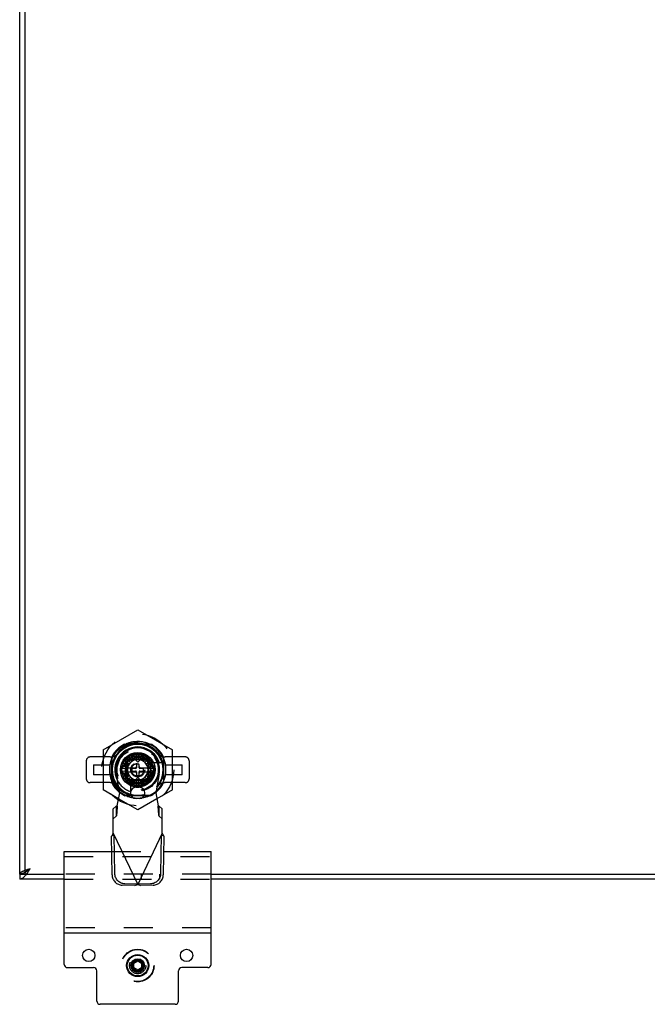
# Model space of a CAD drawing. Header units: inches. Extents: x 0 to 81, y 0 to 52.4.
# Tile 39 of 46: x 50.8 to 60.4, y 11.1 to 26.2. Entities that reach past the tile are written whole.
import ezdxf

# ---------------------------------------------------------------- set-up
doc = ezdxf.new("R2010")
doc.units = ezdxf.units.IN
doc.header["$LTSCALE"] = 4.452381
doc.header["$MEASUREMENT"] = 0
doc.linetypes.add('HIDDEN', pattern=[0.2, 0.1, -0.1])
doc.layers.get('0').update_dxf_attribs({"linetype": 'CONTINUOUS'})
doc.layers.add('02___PRT_ALL_AXES', color=7, linetype='CONTINUOUS')
doc.layers.add('DEFAULT_2', color=8, linetype='HIDDEN')

msp = doc.modelspace()

# ---------------------------------------------------------------- linework, layer by layer
at = {"color": 3, "linetype": 'Continuous'}
for p, q in [((50.8181, 13.0946), (50.8181, 38.9386)), ((51.4996, 13.0166), (50.8181, 13.0166)), ((77.5211, 13.0166), (53.7496, 13.0166))]:
    msp.add_line(p, q, dxfattribs=at)
at = {"color": 7, "linetype": 'Continuous'}
for p, q in [((50.8961, 38.9386), (50.8961, 13.0946)), ((52.0937, 14.999), (52.6252, 15.3058)), ((52.6252, 15.3058), (53.1567, 14.999)), ((52.0937, 14.999), (52.0937, 14.3852)), ((52.4448, 15.0858), (52.8056, 15.0858)), ((52.5592, 15.0876), (52.6911, 15.0876)), ((53.1567, 14.3852), (53.1567, 14.999)), ((52.2315, 14.5117), (52.2315, 14.8725)), ((52.4368, 14.8009), (52.6252, 14.9096)), ((52.4368, 14.5833), (52.4368, 14.8009)), ((52.6252, 14.9096), (52.8136, 14.8009)), ((52.8136, 14.8009), (52.8136, 14.5833)), ((52.9409, 14.8023), (52.999, 14.8023)), ((53.0189, 14.8725), (53.0189, 14.5117)), ((52.2286, 14.632), (52.2286, 14.7523)), ((52.4486, 14.7216), (52.5858, 14.7216)), ((52.4486, 14.6626), (52.5858, 14.6626)), ((52.5366, 14.7), (52.5366, 14.6842)), ((52.5937, 14.7118), (52.5484, 14.7118)), ((52.5484, 14.6724), (52.5937, 14.6724)), ((52.6055, 14.7689), (52.6055, 14.7236)), ((52.6055, 14.6606), (52.6055, 14.6153)), ((52.6331, 14.7807), (52.6173, 14.7807)), ((52.6449, 14.7236), (52.6449, 14.7689)), ((52.6449, 14.6153), (52.6449, 14.6606)), ((52.702, 14.7118), (52.6567, 14.7118)), ((52.6567, 14.6724), (52.702, 14.6724)), ((52.6646, 14.7216), (52.8018, 14.7216)), ((52.6646, 14.6626), (52.8018, 14.6626)), ((52.7138, 14.6842), (52.7138, 14.7)), ((53.0206, 14.7581), (53.0206, 14.6261)), ((52.6252, 14.4746), (52.4368, 14.5833)), ((52.6173, 14.6035), (52.6331, 14.6035)), ((52.8136, 14.5833), (52.6252, 14.4746)), ((52.3322, 14.2475), (52.0937, 14.3852)), ((53.1567, 14.3852), (52.9181, 14.2475)), ((51.4996, 11.7103), (51.4996, 13.4398)), ((51.4996, 13.4398), (52.227, 13.4398)), ((53.0234, 13.4398), (53.7496, 13.4398)), ((53.7496, 11.7103), (53.7496, 13.4398)), ((50.8181, 13.0946), (50.8181, 13.0166)), ((50.8181, 13.0946), (51.4996, 13.0946)), ((50.8994, 13.1091), (50.898, 13.1055)), ((53.7496, 13.0946), (77.5211, 13.0946)), ((53.7496, 12.1898), (51.4996, 12.1898)), ((51.5496, 11.6603), (51.9496, 11.6603)), ((53.6996, 11.6603), (53.2996, 11.6603)), ((51.9996, 11.1478), (51.9996, 11.6103)), ((53.2496, 11.1478), (53.2496, 11.6103)), ((53.1996, 11.0978), (52.0496, 11.0978))]:
    msp.add_line(p, q, dxfattribs=at)
at = {"color": 6, "linetype": 'Continuous'}
for p, q in [((52.3496, 14.3378), (52.296, 14.6321)), ((52.9544, 14.6321), (52.9008, 14.3378)), ((52.6016, 14.4244), (52.6488, 14.4244)), ((52.3117, 14.1409), (52.3496, 14.3378)), ((52.6488, 14.2512), (52.6016, 14.2512)), ((52.9008, 14.3378), (52.9386, 14.1409)), ((52.2512, 14.0955), (52.2972, 14.137)), ((52.2512, 13.7217), (52.2512, 14.0955)), ((52.9531, 14.137), (52.9992, 14.0955)), ((52.9992, 13.7217), (52.9992, 14.0955)), ((52.2646, 13.6934), (52.223, 13.6736)), ((52.2331, 13.0832), (52.223, 13.6736)), ((52.2512, 13.7217), (52.6252, 12.9343)), ((52.2747, 13.1029), (52.2646, 13.6934)), ((52.9992, 13.7217), (52.6252, 12.9343)), ((52.9858, 13.6934), (52.9757, 13.1029)), ((53.0274, 13.6736), (52.9858, 13.6934)), ((53.0274, 13.6736), (53.0173, 13.0832)), ((52.5806, 12.9209), (52.3876, 12.9243)), ((52.6222, 12.9406), (52.4292, 12.944)), ((52.5806, 12.9209), (52.6222, 12.9406)), ((52.6252, 12.9343), (52.6402, 12.9297)), ((52.8212, 12.944), (52.6282, 12.9406)), ((52.6282, 12.9406), (52.6698, 12.9209)), ((52.6625, 12.923), (52.6698, 12.9209)), ((52.8627, 12.9243), (52.6698, 12.9209))]:
    msp.add_line(p, q, dxfattribs=at)
at = {"color": 7, "linetype": 'Continuous'}
for points in [[(52.4717, 15.0858), (52.4777, 15.0881), (52.5064, 15.0964), (52.5355, 15.1028), (52.5646, 15.107), (52.5938, 15.1092), (52.6231, 15.1093), (52.6524, 15.1073), (52.6817, 15.1032), (52.7106, 15.0971), (52.7386, 15.0891), (52.7475, 15.0858)], [(52.2315, 14.5474), (52.225, 14.5637), (52.2159, 14.5918), (52.2088, 14.6206), (52.2038, 14.65), (52.2008, 14.6796), (52.1998, 14.709), (52.201, 14.7384), (52.2042, 14.7681), (52.2095, 14.7975), (52.2167, 14.8262), (52.226, 14.8544), (52.2315, 14.868)], [(52.4441, 14.7966), (52.4405, 14.7987), (52.4392, 14.7995), (52.4381, 14.8001), (52.4373, 14.8006), (52.4369, 14.8008), (52.4368, 14.8009)], [(52.4511, 14.7926), (52.4464, 14.7953), (52.4441, 14.7966)], [(52.4565, 14.7895), (52.4537, 14.7911), (52.4511, 14.7926)], [(52.6252, 14.9012), (52.6252, 14.9053), (52.6252, 14.9069), (52.6252, 14.9081), (52.6252, 14.909), (52.6252, 14.9095), (52.6252, 14.9096)], [(52.6252, 14.8931), (52.6252, 14.8986), (52.6252, 14.9012)], [(52.6252, 14.8869), (52.6252, 14.8901), (52.6252, 14.8931)], [(52.7939, 14.7895), (52.7966, 14.7911), (52.7993, 14.7926)], [(52.7993, 14.7926), (52.804, 14.7953), (52.8062, 14.7966)], [(52.8062, 14.7966), (52.8099, 14.7987), (52.8112, 14.7995), (52.8123, 14.8001), (52.813, 14.8006), (52.8134, 14.8008), (52.8136, 14.8009)], [(52.4441, 14.5876), (52.4405, 14.5855), (52.4392, 14.5847), (52.4381, 14.5841), (52.4373, 14.5837), (52.4369, 14.5834), (52.4368, 14.5833)], [(52.4511, 14.5916), (52.4464, 14.5889), (52.4441, 14.5876)], [(52.4565, 14.5947), (52.4537, 14.5931), (52.4511, 14.5916)], [(52.6252, 14.4973), (52.6252, 14.4941), (52.6252, 14.4911)], [(52.6252, 14.4911), (52.6252, 14.4856), (52.6252, 14.4831)], [(52.7939, 14.5947), (52.7966, 14.5931), (52.7993, 14.5916)], [(52.7993, 14.5916), (52.804, 14.5889), (52.8062, 14.5876)], [(52.8062, 14.5876), (52.8099, 14.5855), (52.8112, 14.5847), (52.8123, 14.5841), (52.813, 14.5837), (52.8134, 14.5834), (52.8136, 14.5833)], [(52.6252, 14.4831), (52.6252, 14.4789), (52.6252, 14.4773), (52.6252, 14.4761), (52.6252, 14.4752), (52.6252, 14.4747), (52.6252, 14.4746)], [(50.9761, 13.1746), (50.9696, 13.1693), (50.963, 13.1641), (50.9564, 13.1589), (50.9498, 13.1539), (50.9432, 13.1488), (50.9366, 13.1439), (50.9301, 13.1392), (50.9235, 13.1346), (50.9169, 13.1301), (50.9115, 13.1266)], [(50.9761, 13.1746), (50.9704, 13.1709), (50.9647, 13.1673), (50.9591, 13.1636), (50.9536, 13.16), (50.9482, 13.1564), (50.9429, 13.1527), (50.9378, 13.1491), (50.9329, 13.1455), (50.9282, 13.1418), (50.9237, 13.1382), (50.9196, 13.1346), (50.9157, 13.1309), (50.9121, 13.1273)], [(50.898, 13.1055), (50.8969, 13.1018), (50.8963, 13.0982), (50.8961, 13.0946)], [(50.9121, 13.1273), (50.9088, 13.1236), (50.9059, 13.12), (50.9034, 13.1164), (50.9012, 13.1127), (50.8994, 13.1091)]]:
    msp.add_lwpolyline(points, dxfattribs=at)
at = {"color": 6, "linetype": 'Continuous'}
for points in [[(52.2972, 14.137), (52.2996, 14.1373), (52.3021, 14.1378), (52.3045, 14.1384), (52.3069, 14.1392), (52.3093, 14.14), (52.3117, 14.1409)], [(52.9386, 14.1409), (52.9411, 14.14), (52.9435, 14.1392), (52.9459, 14.1384), (52.9483, 14.1378), (52.9507, 14.1373), (52.9531, 14.137)], [(52.2512, 13.7217), (52.2464, 13.7136), (52.2416, 13.7056), (52.2369, 13.6975), (52.2322, 13.6895), (52.2276, 13.6816), (52.223, 13.6736)], [(53.0274, 13.6736), (53.0228, 13.6816), (53.0182, 13.6895), (53.0135, 13.6975), (53.0088, 13.7056), (53.004, 13.7136), (52.9992, 13.7217)], [(52.2331, 13.0832), (52.2341, 13.0677), (52.2365, 13.0526), (52.2404, 13.0376), (52.2457, 13.0231), (52.2523, 13.0092), (52.2602, 12.9959), (52.2693, 12.9834), (52.2795, 12.9719), (52.2907, 12.9614), (52.3028, 12.9521), (52.3157, 12.944), (52.3292, 12.9372), (52.3434, 12.9318), (52.3579, 12.9278), (52.3726, 12.9253), (52.3876, 12.9243)], [(52.4292, 12.944), (52.4142, 12.9451), (52.3995, 12.9476), (52.385, 12.9516), (52.3708, 12.957), (52.3573, 12.9638), (52.3444, 12.9719), (52.3323, 12.9812), (52.3211, 12.9917), (52.3109, 13.0032), (52.3018, 13.0156), (52.2939, 13.0289), (52.2873, 13.0429), (52.282, 13.0574), (52.2781, 13.0723), (52.2757, 13.0875), (52.2747, 13.1029)], [(52.9757, 13.1029), (52.9747, 13.0875), (52.9722, 13.0723), (52.9683, 13.0574), (52.9631, 13.0429), (52.9565, 13.0289), (52.9486, 13.0156), (52.9395, 13.0032), (52.9293, 12.9917), (52.9181, 12.9812), (52.906, 12.9719), (52.8931, 12.9638), (52.8795, 12.957), (52.8654, 12.9516), (52.8509, 12.9476), (52.8362, 12.9451), (52.8212, 12.944)], [(52.8627, 12.9243), (52.8777, 12.9253), (52.8925, 12.9278), (52.907, 12.9318), (52.9211, 12.9372), (52.9347, 12.944), (52.9476, 12.9521), (52.9597, 12.9614), (52.9709, 12.9719), (52.9811, 12.9834), (52.9902, 12.9959), (52.9981, 13.0092), (53.0047, 13.0231), (53.0099, 13.0376), (53.0138, 13.0526), (53.0163, 13.0677), (53.0173, 13.0832)], [(52.5806, 12.9209), (52.5878, 12.923), (52.6026, 12.9275)], [(52.6026, 12.9275), (52.6101, 12.9297), (52.6252, 12.9343)], [(52.6402, 12.9297), (52.6477, 12.9275), (52.6625, 12.923)]]:
    msp.add_lwpolyline(points, dxfattribs=at)
at = {"color": 7, "linetype": 'Continuous'}
for centre, radius in [((52.6252, 14.6921), 0.2657), ((52.6252, 14.6921), 0.2416), ((51.8746, 11.8478), 0.094), ((53.3746, 11.8478), 0.094), ((52.6246, 11.6916), 0.17), ((52.6246, 11.6916), 0.16), ((52.6246, 11.6916), 0.105), ((52.6246, 11.6916), 0.095), ((52.6246, 11.6916), 0.085), ((52.6246, 11.6916), 0.08)]:
    msp.add_circle(centre, radius, dxfattribs=at)
for centre, radius, start, end in [((52.6252, 14.6921), 0.4331, 24.6199, 114.55977), ((52.6252, 14.6921), 0.4011, 79.18807, 100.81261), ((52.6252, 14.6921), 0.4331, 114.61994, 155.38017), ((52.6252, 14.6921), 0.3937, 317.93476, 222.07868), ((52.6252, 14.6921), 0.3898, 318.8347, 221.10163), ((52.6252, 14.6921), 0.3504, 18.33708, 207.48671), ((52.6252, 14.6921), 0.4331, 155.43952, 204.52023), ((52.6252, 14.6921), 0.1575, 14.13371, 165.86629), ((52.6252, 14.6921), 0.4331, 335.43952, 24.52023), ((52.6252, 14.6921), 0.4011, 169.18122, 190.81813), ((52.4486, 14.7334), 0.0118, 180, 270.00003), ((52.4486, 14.6508), 0.0118, 90, 180), ((52.461, 14.7334), 0.0118, 270, 345.86594), ((52.461, 14.6508), 0.0118, 14.13374, 90), ((52.6252, 14.6921), 0.1575, 194.13371, 345.86629), ((52.5484, 14.7), 0.0118, 90, 180), ((52.5484, 14.6842), 0.0118, 180, 270), ((52.5858, 14.7413), 0.0197, 270, 360), ((52.5858, 14.6429), 0.0197, 0, 90), ((52.5937, 14.7236), 0.0118, 270, 360), ((52.5937, 14.6606), 0.0118, 0, 90), ((52.6173, 14.7689), 0.0118, 90, 180), ((52.6331, 14.7689), 0.0118, 0, 90), ((52.6646, 14.7413), 0.0197, 180, 270), ((52.6567, 14.7236), 0.0118, 180, 270), ((52.6567, 14.6606), 0.0118, 90, 180), ((52.6646, 14.6429), 0.0197, 90, 180), ((52.702, 14.7), 0.0118, 0, 90), ((52.702, 14.6842), 0.0118, 270, 360), ((52.7894, 14.7334), 0.0118, 194.13374, 270), ((52.7894, 14.6508), 0.0118, 90, 165.86594), ((52.8018, 14.7334), 0.0118, 270, 360), ((52.8018, 14.6508), 0.0118, 0, 90.00003), ((52.6252, 14.6921), 0.4011, 349.18226, 10.81841), ((52.6252, 14.6921), 0.4331, 204.61983, 229.69871), ((52.6173, 14.6153), 0.0118, 180, 270), ((52.6331, 14.6153), 0.0118, 270, 360), ((52.6252, 14.6921), 0.4331, 310.29514, 335.3801), ((51.5496, 11.7103), 0.05, 180, 270), ((51.9496, 11.6103), 0.05, 0, 90), ((53.2996, 11.6103), 0.05, 90, 180), ((53.6996, 11.7103), 0.05, 270, 360), ((52.0496, 11.1478), 0.05, 180, 270), ((53.1996, 11.1478), 0.05, 270, 360)]:
    msp.add_arc(centre, radius, start, end, dxfattribs=at)
at = {"color": 6, "linetype": 'Continuous'}
for centre, radius, start, end in [((52.6252, 14.6921), 0.3346, 349.67298, 190.32702), ((52.6016, 14.3378), 0.0866, 90, 270), ((52.6488, 14.3378), 0.0866, 270, 90)]:
    msp.add_arc(centre, radius, start, end, dxfattribs=at)
at = {"layer": '02___PRT_ALL_AXES', "color": 8, "linetype": 'HIDDEN'}
for radius in [0.25, 0.245, 0.125, 0.1245]:
    msp.add_circle((52.6246, 11.6916), radius, dxfattribs=at)
at = {"layer": 'DEFAULT_2', "color": 8, "linetype": 'HIDDEN'}
for p, q in [((52.4261, 15.0876), (52.5592, 15.0876)), ((52.6115, 14.849), (52.6031, 14.9451)), ((52.6473, 14.9451), (52.6389, 14.849)), ((52.6911, 15.0876), (52.8232, 15.0876)), ((51.8378, 14.8299), (51.8378, 14.5543)), ((52.203, 14.889), (51.8968, 14.889)), ((52.2255, 14.8532), (52.2371, 14.8818)), ((52.2286, 14.7523), (52.2286, 14.8901)), ((52.2368, 14.8811), (52.2501, 14.9086)), ((52.2371, 14.8818), (52.2501, 14.9086)), ((52.3752, 14.6921), (52.5002, 14.9086)), ((52.4825, 14.7587), (52.395, 14.7994)), ((52.4172, 14.8378), (52.4962, 14.7824)), ((52.5138, 14.8035), (52.4456, 14.8717)), ((52.4598, 14.589), (52.4598, 14.7952)), ((52.4657, 14.8516), (52.4657, 14.5327)), ((52.7846, 14.8516), (52.4657, 14.8516)), ((52.4697, 14.8096), (52.4697, 14.5747)), ((52.4795, 14.9001), (52.5349, 14.8211)), ((52.5002, 14.9086), (52.7502, 14.9086)), ((52.7426, 14.8476), (52.5077, 14.8476)), ((52.5586, 14.8348), (52.5179, 14.9223)), ((52.7283, 14.8575), (52.5221, 14.8575)), ((52.6252, 14.8102), (52.5268, 14.9086)), ((52.5595, 14.9374), (52.5844, 14.8442)), ((52.6252, 14.8102), (52.7236, 14.9086)), ((52.6659, 14.8442), (52.6909, 14.9374)), ((52.7325, 14.9223), (52.6917, 14.8348)), ((52.7155, 14.8211), (52.7708, 14.9001)), ((52.8047, 14.8717), (52.7365, 14.8035)), ((52.7502, 14.9086), (52.8752, 14.6921)), ((52.7542, 14.7824), (52.8332, 14.8378)), ((52.8553, 14.7994), (52.7679, 14.7587)), ((52.7807, 14.8096), (52.7807, 14.5747)), ((52.7846, 14.5327), (52.7846, 14.8516)), ((52.7883, 14.8023), (52.9409, 14.8023)), ((52.7905, 14.589), (52.7905, 14.7952)), ((52.9586, 14.917), (52.9727, 14.8925)), ((53.0206, 14.8901), (53.0206, 14.7581)), ((53.3535, 14.889), (53.0474, 14.889)), ((53.4126, 14.8299), (53.4126, 14.5543)), ((51.9461, 14.7708), (51.9461, 14.6134)), ((51.9461, 14.7708), (52.202, 14.7708)), ((52.202, 14.6134), (52.202, 14.7708)), ((52.4683, 14.7058), (52.3722, 14.7142)), ((52.3722, 14.67), (52.4683, 14.6784)), ((52.5002, 14.4756), (52.3752, 14.6921)), ((52.3799, 14.7578), (52.4731, 14.7329)), ((52.4731, 14.6513), (52.3799, 14.6264)), ((52.8752, 14.6921), (52.7502, 14.4756)), ((52.7773, 14.7329), (52.8705, 14.7578)), ((52.8705, 14.6264), (52.7773, 14.6513)), ((52.8782, 14.7142), (52.7821, 14.7058)), ((52.7821, 14.6784), (52.8782, 14.67)), ((53.0484, 14.7708), (53.0484, 14.6134)), ((53.0484, 14.7708), (53.3043, 14.7708)), ((53.3043, 14.6134), (53.3043, 14.7708)), ((52.203, 14.4953), (51.8968, 14.4953)), ((52.202, 14.6134), (51.9461, 14.6134)), ((52.2286, 14.493), (52.2286, 14.632)), ((52.395, 14.5848), (52.4825, 14.6256)), ((52.4962, 14.6018), (52.4172, 14.5465)), ((52.4456, 14.5125), (52.5138, 14.5808)), ((52.4657, 14.5327), (52.7846, 14.5327)), ((52.5349, 14.5631), (52.4795, 14.4841)), ((52.7426, 14.5366), (52.5077, 14.5366)), ((52.515, 14.529), (52.515, 14.3183)), ((52.5179, 14.462), (52.5586, 14.5494)), ((52.7283, 14.5268), (52.5221, 14.5268)), ((52.6252, 14.574), (52.5268, 14.4756)), ((52.5844, 14.54), (52.5595, 14.4468)), ((52.6031, 14.4391), (52.6115, 14.5352)), ((52.6252, 14.574), (52.7236, 14.4756)), ((52.6389, 14.5352), (52.6473, 14.4391)), ((52.6909, 14.4468), (52.6659, 14.54)), ((52.6917, 14.5494), (52.7325, 14.462)), ((52.7708, 14.4841), (52.7155, 14.5631)), ((52.7365, 14.5808), (52.8047, 14.5125)), ((52.8332, 14.5465), (52.7542, 14.6018)), ((52.7679, 14.6256), (52.8553, 14.5848)), ((53.0206, 14.6261), (53.0206, 14.493)), ((53.3535, 14.4953), (53.0474, 14.4953)), ((53.3043, 14.6134), (53.0484, 14.6134)), ((52.7502, 14.4756), (52.5002, 14.4756)), ((52.6252, 14.0784), (52.3322, 14.2475)), ((52.8232, 14.2956), (52.4261, 14.2956)), ((52.8056, 14.2984), (52.4448, 14.2984)), ((52.5685, 14.2929), (52.5399, 14.2969)), ((52.9181, 14.2475), (52.6252, 14.0784)), ((52.2972, 14.137), (52.2972, 13.982)), ((52.9531, 13.982), (52.9531, 14.137)), ((52.2972, 13.982), (52.2512, 13.9404)), ((52.9992, 13.9404), (52.9531, 13.982)), ((52.227, 13.4398), (53.0234, 13.4398)), ((51.4996, 13.3618), (53.7496, 13.3618)), ((50.8379, 13.0961), (50.8313, 13.0952)), ((53.7496, 13.0946), (51.4996, 13.0946)), ((51.4996, 13.0166), (53.7496, 13.0166)), ((52.6776, 13.0946), (52.6776, 13.0166)), ((52.9586, 13.0946), (52.9586, 13.0166)), ((53.7496, 12.2678), (51.4996, 12.2678)), ((52.5646, 11.7266), (52.6246, 11.7626)), ((52.5646, 11.6566), (52.5646, 11.7266)), ((52.6246, 11.6205), (52.5646, 11.6566)), ((52.6246, 11.7626), (52.6846, 11.7266)), ((52.6846, 11.6566), (52.6246, 11.6205)), ((52.6846, 11.7266), (52.6846, 11.6566))]:
    msp.add_line(p, q, dxfattribs=at)
for points in [[(52.2501, 14.9086), (52.2354, 14.8808), (52.2227, 14.8519), (52.2121, 14.822), (52.2037, 14.7912), (52.1975, 14.7599), (52.1936, 14.7282), (52.1921, 14.6964), (52.193, 14.6644), (52.1963, 14.6325), (52.2019, 14.6008), (52.2098, 14.5697), (52.22, 14.5392), (52.2324, 14.5096), (52.247, 14.4811), (52.2636, 14.4538), (52.2822, 14.4278), (52.3026, 14.4032), (52.3247, 14.3803), (52.3484, 14.359), (52.3736, 14.3396), (52.4, 14.3222), (52.4277, 14.3067), (52.4564, 14.2933), (52.4861, 14.282), (52.5165, 14.2729), (52.5476, 14.266), (52.579, 14.2615), (52.6108, 14.2593), (52.6428, 14.2595), (52.6749, 14.2619), (52.7068, 14.2668), (52.7383, 14.2741), (52.7691, 14.2837), (52.799, 14.2955), (52.8279, 14.3095), (52.8556, 14.3255), (52.882, 14.3434), (52.907, 14.3633), (52.9305, 14.3849), (52.9522, 14.4083), (52.9722, 14.4331), (52.9904, 14.4595), (53.0067, 14.4873), (53.021, 14.5163), (53.033, 14.5464), (53.0427, 14.5772), (53.0501, 14.6087), (53.0551, 14.6407), (53.0578, 14.6729), (53.058, 14.7051), (53.0559, 14.7373), (53.0513, 14.7691), (53.0444, 14.8006), (53.0352, 14.8314), (53.0237, 14.8614), (53.0101, 14.8905), (52.9943, 14.9186), (52.9765, 14.9453), (52.9567, 14.9707), (52.9351, 14.9945), (52.9119, 15.0166), (52.8872, 15.0369), (52.8609, 15.0554), (52.8333, 15.0719), (52.8045, 15.0863), (52.7746, 15.0986), (52.7439, 15.1085), (52.7126, 15.1162), (52.6808, 15.1216), (52.6487, 15.1245), (52.6165, 15.1251), (52.5844, 15.1232), (52.5525, 15.119), (52.5211, 15.1124), (52.4903, 15.1036), (52.4603, 15.0925), (52.431, 15.0792), (52.4028, 15.0637), (52.3759, 15.0462), (52.3504, 15.0267), (52.3263, 15.0054), (52.3039, 14.9825), (52.2833, 14.9579), (52.2645, 14.9318), (52.2478, 14.9044), (52.2331, 14.8759), (52.2205, 14.8463), (52.2102, 14.8158), (52.2021, 14.7846), (52.1964, 14.7529), (52.1931, 14.7209), (52.1922, 14.6887), (52.1936, 14.6566), (52.1974, 14.6247), (52.2035, 14.5935), (52.2119, 14.5629), (52.2224, 14.5329), (52.2352, 14.5038), (52.2501, 14.4757), (52.267, 14.4488), (52.2858, 14.4231), (52.3065, 14.3989), (52.329, 14.3762), (52.3531, 14.3552), (52.3788, 14.336), (52.4059, 14.3187), (52.4341, 14.3035), (52.4633, 14.2905), (52.4933, 14.2796), (52.5239, 14.271), (52.5552, 14.2648), (52.5868, 14.2608), (52.6185, 14.2591), (52.6502, 14.2598), (52.6817, 14.2627), (52.7129, 14.268), (52.7436, 14.2755), (52.7736, 14.2853), (52.8029, 14.2973), (52.8313, 14.3113), (52.8586, 14.3273), (52.8846, 14.3453), (52.9092, 14.3652), (52.9323, 14.3869), (52.9539, 14.4102), (52.9736, 14.4351), (52.9916, 14.4614), (53.0076, 14.489), (53.0215, 14.5176), (53.0333, 14.5472), (53.0428, 14.5778), (53.0502, 14.609), (53.0551, 14.6407), (53.0578, 14.6726), (53.0581, 14.7046), (53.056, 14.7365), (53.0515, 14.7679), (53.0448, 14.799), (53.0359, 14.8294), (53.0247, 14.8591), (53.0114, 14.8879), (52.996, 14.9158), (52.9786, 14.9424), (52.9592, 14.9677), (52.9378, 14.9917), (52.9146, 15.0142), (52.8899, 15.0349), (52.8636, 15.0536), (52.836, 15.0704), (52.8073, 15.085), (52.7776, 15.0974), (52.7472, 15.1076), (52.7161, 15.1155), (52.6846, 15.1211), (52.6528, 15.1243), (52.6208, 15.1251), (52.5889, 15.1236), (52.5573, 15.1198), (52.526, 15.1136), (52.4952, 15.1052), (52.465, 15.0945), (52.4358, 15.0816), (52.4076, 15.0665), (52.3806, 15.0495), (52.3548, 15.0304), (52.3304, 15.0094), (52.3076, 14.9865), (52.2865, 14.9621), (52.2674, 14.936), (52.2501, 14.9086)], [(52.2501, 14.9086), (52.2669, 14.9335), (52.2853, 14.957), (52.3052, 14.9792), (52.3267, 14.9999), (52.3495, 15.0192), (52.3736, 15.0368), (52.3987, 15.0525), (52.425, 15.0665), (52.4524, 15.0787), (52.4806, 15.089), (52.509, 15.0971), (52.5377, 15.1032), (52.5666, 15.1072), (52.5955, 15.1092), (52.6247, 15.1092), (52.6539, 15.1071), (52.6828, 15.103), (52.7112, 15.0969), (52.7389, 15.089), (52.7658, 15.0791), (52.7919, 15.0675), (52.8171, 15.054), (52.8412, 15.0389), (52.8642, 15.0221), (52.8859, 15.0039), (52.9063, 14.9842), (52.9253, 14.963), (52.9428, 14.9405)], [(52.2501, 14.9086), (52.2669, 14.9334), (52.285, 14.9567), (52.3046, 14.9786), (52.3256, 14.999), (52.3482, 15.0182), (52.3721, 15.0357), (52.3969, 15.0514), (52.4227, 15.0654), (52.4497, 15.0777), (52.4717, 15.0858)], [(52.7475, 15.0858), (52.7657, 15.0792), (52.7918, 15.0675), (52.8171, 15.054), (52.8416, 15.0386), (52.8649, 15.0216), (52.8867, 15.0032), (52.907, 14.9834), (52.9258, 14.9624), (52.9431, 14.9401)], [(52.2356, 14.537), (52.2249, 14.5639), (52.2159, 14.5919), (52.2088, 14.6206), (52.2038, 14.6497), (52.2008, 14.679), (52.1998, 14.7082), (52.2009, 14.7374), (52.2041, 14.767), (52.2092, 14.7964), (52.2164, 14.825), (52.2255, 14.8532)], [(52.9428, 14.9405), (52.9587, 14.9169), (52.9725, 14.8927)], [(52.3582, 14.3785), (52.3365, 14.3969), (52.316, 14.4169), (52.2967, 14.4386), (52.2788, 14.4616), (52.2626, 14.4857), (52.2483, 14.5109), (52.2357, 14.5368), (52.2315, 14.5474)], [(52.3588, 14.378), (52.3369, 14.3965), (52.3161, 14.4167), (52.2966, 14.4385), (52.2787, 14.4617), (52.2626, 14.4859), (52.2482, 14.511), (52.2356, 14.537)], [(52.5401, 14.2968), (52.5121, 14.3028), (52.4845, 14.3107), (52.4575, 14.3207), (52.431, 14.3326), (52.4054, 14.3463), (52.3812, 14.3616), (52.3582, 14.3785)], [(52.5399, 14.2969), (52.512, 14.3028), (52.4846, 14.3107), (52.4578, 14.3205), (52.4315, 14.3323), (52.4061, 14.3459), (52.3819, 14.3611), (52.3588, 14.378)], [(52.6252, 14.291), (52.5966, 14.2909), (52.5682, 14.2929), (52.5492, 14.2956)], [(52.6252, 14.291), (52.5968, 14.2909), (52.5685, 14.2929)], [(52.3117, 14.1409), (52.3107, 14.1249), (52.3097, 14.1089), (52.3086, 14.0933), (52.3076, 14.0782), (52.3066, 14.0637), (52.3055, 14.05), (52.3045, 14.0372), (52.3034, 14.0254), (52.3024, 14.0147), (52.3014, 14.0053), (52.3003, 13.9973), (52.2993, 13.9907), (52.2983, 13.9855), (52.2972, 13.982)], [(52.9531, 13.982), (52.9521, 13.9855), (52.9511, 13.9907), (52.95, 13.9973), (52.949, 14.0053), (52.948, 14.0147), (52.9469, 14.0254), (52.9459, 14.0372), (52.9449, 14.05), (52.9438, 14.0637), (52.9428, 14.0782), (52.9417, 14.0933), (52.9407, 14.1089), (52.9397, 14.1249), (52.9386, 14.1409)], [(50.9761, 13.1746), (50.9696, 13.1642), (50.963, 13.1539), (50.9564, 13.1437), (50.9498, 13.1337), (50.9432, 13.1238), (50.9366, 13.1141), (50.9301, 13.1047), (50.9235, 13.0956), (50.9169, 13.0868), (50.9103, 13.0784), (50.9037, 13.0704), (50.8971, 13.0628), (50.8906, 13.0558), (50.884, 13.0492), (50.8774, 13.0432), (50.8708, 13.0377), (50.8642, 13.0329), (50.8576, 13.0286), (50.8511, 13.0249), (50.8445, 13.0219), (50.8379, 13.0196), (50.8313, 13.0179), (50.8247, 13.0169), (50.8181, 13.0166)], [(50.9761, 13.1746), (50.9666, 13.1715), (50.9571, 13.1684), (50.9477, 13.1653), (50.9383, 13.1622), (50.9291, 13.1592), (50.9201, 13.1561), (50.9113, 13.153), (50.9027, 13.1499), (50.8944, 13.1469), (50.8864, 13.1438), (50.8787, 13.1407), (50.8714, 13.1376), (50.8644, 13.1346), (50.8579, 13.1315), (50.8518, 13.1284), (50.8461, 13.1253), (50.8409, 13.1222), (50.8362, 13.1192), (50.8321, 13.1161), (50.8284, 13.113), (50.8253, 13.1099), (50.8227, 13.1069), (50.8207, 13.1038), (50.8193, 13.1007), (50.8184, 13.0976), (50.8181, 13.0946)], [(50.8313, 13.0952), (50.8247, 13.0947), (50.8181, 13.0946)], [(50.8971, 13.118), (50.8906, 13.1144), (50.884, 13.1111), (50.8774, 13.108), (50.8708, 13.1053), (50.8642, 13.1028), (50.8576, 13.1006), (50.8511, 13.0988), (50.8445, 13.0973), (50.8379, 13.0961)], [(50.9115, 13.1266), (50.9103, 13.1259), (50.9037, 13.1218), (50.8971, 13.118)]]:
    msp.add_lwpolyline(points, dxfattribs=at)
for centre, radius in [((52.6252, 14.6921), 0.5512), ((52.6252, 14.6921), 0.3287), ((52.6252, 14.6921), 0.3169), ((52.6252, 14.6921), 0.315), ((52.6252, 14.6921), 0.252), ((52.6252, 14.6921), 0.2165), ((52.6252, 14.6921), 0.1969), ((52.6252, 14.6921), 0.1949), ((52.6252, 14.6921), 0.1083), ((52.6252, 14.6921), 0.0984), ((52.6252, 14.6921), 0.0965), ((52.6246, 11.6916), 0.1598), ((52.6246, 11.6916), 0.125), ((52.6246, 11.6916), 0.1245)]:
    msp.add_circle(centre, radius, dxfattribs=at)
for centre, radius, start, end in [((52.203, 15.0464), 0.1575, 270, 319.9948), ((52.6246, 14.6916), 0.443, 116.63185, 153.36815), ((52.6252, 14.6921), 0.4011, 100.81261, 169.18122), ((52.6252, 14.6921), 0.4331, 114.55977, 114.61994), ((52.6252, 14.6921), 0.2539, 85, 95), ((52.6252, 14.6921), 0.4011, 10.81841, 79.18807), ((52.6246, 14.6916), 0.443, 26.63185, 63.36815), ((53.0474, 15.0464), 0.1575, 220.0052, 270), ((51.8968, 14.8299), 0.0591, 90, 180), ((52.6252, 14.6921), 0.4331, 155.38017, 155.43952), ((52.6252, 14.6921), 0.2539, 145, 155), ((52.6252, 14.6921), 0.2539, 125, 135), ((52.6252, 14.6921), 0.2539, 105, 115), ((52.6252, 14.6921), 0.2539, 65, 75), ((52.6252, 14.6921), 0.2539, 45, 55), ((52.6252, 14.6921), 0.2539, 25, 35), ((52.6252, 14.6921), 0.4331, 24.52023, 24.6199), ((53.3535, 14.8299), 0.0591, 0, 90), ((52.6252, 14.6921), 0.2539, 165, 175), ((52.6252, 14.6921), 0.2539, 185, 195), ((52.6252, 14.6921), 0.1575, 165.86629, 175), ((52.6252, 14.6921), 0.1575, 185, 194.13371), ((52.6252, 14.6921), 0.1575, 5, 14.13371), ((52.6252, 14.6921), 0.1575, 345.86629, 355), ((52.6252, 14.6921), 0.2539, 5, 15), ((52.6252, 14.6921), 0.2539, 345, 355), ((51.8968, 14.5543), 0.0591, 180, 270), ((52.203, 14.3378), 0.1575, 40.0052, 90), ((52.6246, 14.6916), 0.443, 206.63185, 243.36815), ((52.6252, 14.6921), 0.4011, 190.81813, 349.18226), ((52.6252, 14.6921), 0.4331, 204.52023, 204.61983), ((52.6252, 14.6921), 0.3504, 207.48671, 251.66293), ((52.6252, 14.6921), 0.2539, 205, 215), ((52.6252, 14.6921), 0.2539, 225, 235), ((52.6252, 14.6921), 0.2539, 305, 315), ((52.6246, 14.6916), 0.443, 296.63185, 333.36815), ((52.6252, 14.6921), 0.2539, 325, 335), ((53.0474, 14.3378), 0.1575, 90, 139.9948), ((52.6252, 14.6921), 0.4331, 335.3801, 335.43952), ((53.3535, 14.5543), 0.0591, 270, 360), ((52.6252, 14.6921), 0.3898, 221.10163, 318.8347), ((52.6252, 14.6921), 0.3937, 222.07868, 317.93476), ((52.6252, 14.6921), 0.4331, 229.69871, 270), ((52.6252, 14.6921), 0.2539, 245, 255), ((52.6252, 14.6921), 0.2539, 265, 275), ((52.6252, 14.6921), 0.4331, 270, 310.29514), ((52.6252, 14.6921), 0.2539, 285, 295)]:
    msp.add_arc(centre, radius, start, end, dxfattribs=at)

doc.saveas('drawing.dxf')
